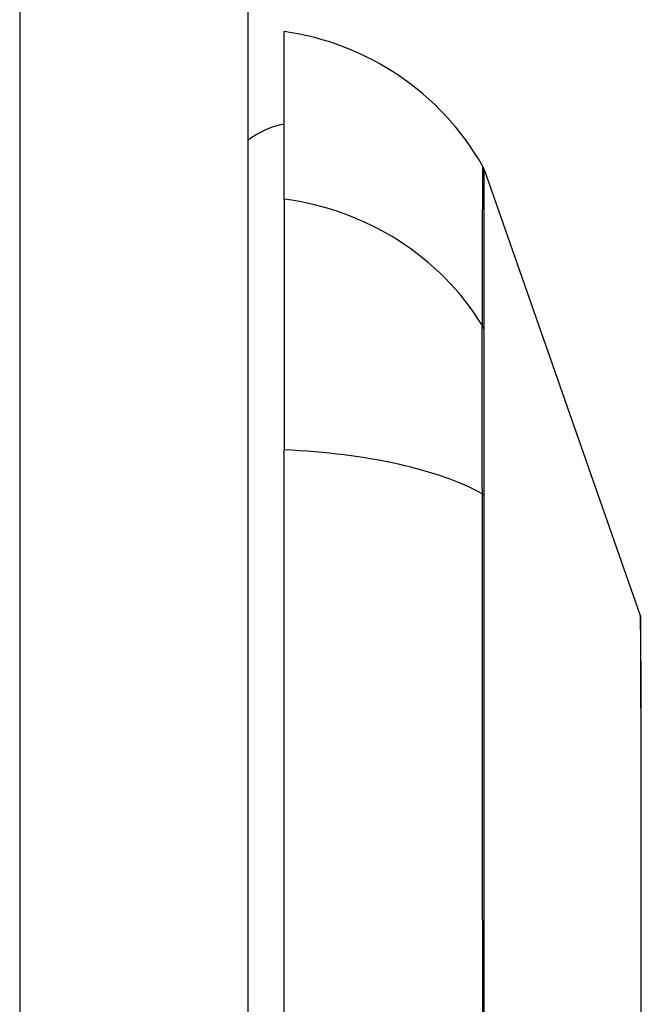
# Model space of a CAD drawing. Header units: inches. Extents: x 18 to 388, y 34 to 188.
# Tile 64 of 159: x 117.905 to 118.175, y 129.61 to 130.038. Entities that reach past the tile are written whole.
import ezdxf

# ---------------------------------------------------------------- set-up
doc = ezdxf.new("R2010")
doc.units = ezdxf.units.IN
doc.header["$MEASUREMENT"] = 0
doc.layers.add('Visible Edges(ANSI)', color=7, linetype='Continuous', lineweight=25)
doc.layers.add('Visible Tangent Edges(ANSI)', color=7, linetype='Continuous', lineweight=25)

msp = doc.modelspace()

# ---------------------------------------------------------------- linework, layer by layer
at = {"layer": 'Visible Edges(ANSI)'}
for p, q in [((118.003689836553, 130.7471748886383), (118.003689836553, 94.02717488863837)), ((118.0194378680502, 129.959648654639), (118.0194378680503, 130.0324111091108)), ((118.1063450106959, 129.9725189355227), (118.1740823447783, 129.7789836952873)), ((118.0194378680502, 129.959648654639), (118.0194378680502, 129.8508629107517)), ((118.0194378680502, 128.993486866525), (118.0194378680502, 129.8508629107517))]:
    msp.add_line(p, q, dxfattribs=at)
at = {"layer": 'Visible Edges(ANSI)', "flags": 128}
msp.add_lwpolyline([(118.1744793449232, 129.6054404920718), (118.1744960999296, 129.6201271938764), (118.1745127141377, 129.63432893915), (118.1745289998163, 129.6480396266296), (118.1745418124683, 129.6612080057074), (118.1745459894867, 129.6737828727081), (118.1745414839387, 129.6857480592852), (118.1745283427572, 129.6970851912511), (118.1745119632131, 129.7077536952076), (118.174495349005, 129.7177313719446), (118.1744785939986, 129.7270214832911), (118.1744618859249, 129.7355962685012), (118.1744455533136, 129.7434215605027), (118.174429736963, 129.7504687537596), (118.1744148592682, 129.7567151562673), (118.174401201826, 129.7621460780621), (118.1743889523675, 129.7667685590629), (118.1743784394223, 129.7705753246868), (118.1743699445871, 129.7735474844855), (118.1743637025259, 129.7756741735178), (118.1743599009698, 129.7769487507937), (118.1743585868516, 129.7773728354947)], dxfattribs=at)
at = {"layer": 'Visible Edges(ANSI)'}
for centre, radius, start, end in [((118.0031199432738, 129.9154335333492), 0.1181102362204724, 29.8168854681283, 82.05870349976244), ((118.0273118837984, 129.9536709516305), 0.0393700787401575, 101.5369590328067, 126.8698976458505), ((118.0970550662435, 129.9692674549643), 0.0098425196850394, 19.29004621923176, 29.81688546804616), ((118.1694373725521, 129.7773579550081), 0.0049212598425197, 0.1731447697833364, 19.29004621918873)]:
    msp.add_arc(centre, radius, start, end, dxfattribs=at)
at = {"layer": 'Visible Tangent Edges(ANSI)'}
for p, q in [((117.904689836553, 130.7471748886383), (117.904689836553, 94.02717488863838)), ((118.1063450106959, 129.9725189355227), (118.1740823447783, 129.7789836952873)), ((118.1063811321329, 129.902730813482), (118.1063806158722, 129.9028994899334)), ((118.1063806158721, 129.830510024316), (118.1063811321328, 129.8309821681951))]:
    msp.add_line(p, q, dxfattribs=at)
at = {"layer": 'Visible Tangent Edges(ANSI)', "flags": 128}
for points in [[(118.1055945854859, 129.9741635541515), (118.1055941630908, 129.9740423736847), (118.1055928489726, 129.9736797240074), (118.1055905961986, 129.973075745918), (118.1055874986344, 129.9722295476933), (118.1055835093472, 129.9711404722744), (118.1055786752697, 129.969808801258), (118.1055730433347, 129.968234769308), (118.1055666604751, 129.9664187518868), (118.1055595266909, 129.9643609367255), (118.1055516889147, 129.9620616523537), (118.1055431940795, 129.9595211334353), (118.105534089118, 129.9567397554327), (118.1055243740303, 129.9537178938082), (118.105514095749, 129.9504570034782), (118.1055033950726, 129.9469584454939), (118.1054922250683, 129.9432237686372), (118.1054806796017, 129.9392543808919), (118.1054688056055, 129.9350518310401), (118.1054566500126, 129.9306176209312), (118.1054442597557, 129.925953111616), (118.1054316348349, 129.9210591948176), (118.1054188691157, 129.9159329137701), (118.1054081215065, 129.9105729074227), (118.1053924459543, 129.9049929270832)], [(118.1063806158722, 129.9028994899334), (118.1063800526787, 129.9085082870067), (118.1063792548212, 129.9138852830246), (118.1063782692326, 129.9190354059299), (118.1063770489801, 129.9239539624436), (118.1063755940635, 129.9286437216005), (118.1063739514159, 129.9331036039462), (118.1063721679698, 129.9373319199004), (118.1063702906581, 129.9413270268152), (118.1063682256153, 129.9450871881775), (118.1063661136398, 129.9486108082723), (118.1063639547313, 129.9518961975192), (118.1063617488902, 129.9549416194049), (118.1063595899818, 129.9577455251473), (118.1063574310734, 129.9603072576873), (118.1063553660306, 129.9626263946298), (118.1063534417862, 129.9647025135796), (118.1063516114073, 129.9665351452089), (118.1063499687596, 129.9681238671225), (118.1063485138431, 129.9694683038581), (118.1063472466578, 129.9705679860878), (118.1063462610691, 129.9714224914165), (118.1063456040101, 129.9720319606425), (118.1063451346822, 129.9723972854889), (118.1063449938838, 129.9725189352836)], [(118.1053924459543, 129.9049929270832), (118.1053809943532, 129.9034589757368), (118.1053707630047, 129.9017669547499), (118.105361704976, 129.8999196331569), (118.1053537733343, 129.8979198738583), (118.1053469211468, 129.8957703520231), (118.1053410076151, 129.8934738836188), (118.1053360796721, 129.8910338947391), (118.1053320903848, 129.8884543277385), (118.1053289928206, 129.885739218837), (118.1053268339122, 129.8828926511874), (118.1053255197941, 129.8799186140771), (118.1053250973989, 129.876821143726), (118.1053255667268, 129.8736042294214), (118.105326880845, 129.8702719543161), (118.1053289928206, 129.8668289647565), (118.1053319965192, 129.8632807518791), (118.1053358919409, 129.8596327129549), (118.1053407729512, 129.8558902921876), (118.1053466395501, 129.8520589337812), (118.1053535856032, 129.8481440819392), (118.1053615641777, 129.8441512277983), (118.1053706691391, 129.8400857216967), (118.1053809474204, 129.8359531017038), (118.1053924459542, 129.8317588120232)], [(118.1063811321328, 129.8309821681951), (118.1063812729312, 129.8350760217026), (118.1063812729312, 129.8391083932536), (118.1063811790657, 129.8430744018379), (118.1063809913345, 129.8469689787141), (118.1063807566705, 129.8507871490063), (118.1063804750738, 129.8545239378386), (118.1063801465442, 129.8581742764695), (118.1063798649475, 129.8617332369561), (118.1063796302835, 129.8651957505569), (118.1063794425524, 129.8685569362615), (118.1063793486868, 129.8718116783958), (118.106379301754, 129.8749556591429), (118.1063793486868, 129.8779851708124), (118.1063794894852, 129.8808964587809), (118.1063796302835, 129.8836858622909), (118.1063798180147, 129.8863496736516), (118.1063800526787, 129.8888842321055), (118.1063802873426, 129.8912858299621), (118.1063805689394, 129.8935507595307), (118.1063808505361, 129.8956759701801), (118.1063810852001, 129.8976590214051), (118.1063812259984, 129.8994974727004), (118.1063812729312, 129.9011888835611), (118.1063811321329, 129.902730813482)], [(118.1053924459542, 129.8317588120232), (118.1054198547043, 129.7988101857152), (118.1054443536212, 129.765505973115), (118.1054689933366, 129.7318805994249), (118.1054924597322, 129.6979726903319), (118.1055143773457, 129.663821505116), (118.1055343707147, 129.6294674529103), (118.1055520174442, 129.5949514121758), (118.1055669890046, 129.560314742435), (118.1055789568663, 129.525598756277), (118.1055876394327, 129.4908549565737), (118.1055928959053, 129.4561185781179), (118.1055945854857, 129.4213918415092), (118.1055927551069, 129.3866763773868), (118.1055872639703, 129.3519729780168), (118.1055783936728, 129.3173119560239), (118.1055663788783, 129.2827334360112), (118.1055514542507, 129.2482775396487), (118.105533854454, 129.2139842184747), (118.1055139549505, 129.1798588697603), (118.1054921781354, 129.1459152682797), (118.1054688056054, 129.1121930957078), (118.1054442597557, 129.0787157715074), (118.1054188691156, 129.0455066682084)], [(118.1063792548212, 129.0466282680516), (118.10637704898, 129.0797145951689), (118.1063739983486, 129.1130735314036), (118.1063702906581, 129.1466821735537), (118.1063661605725, 129.1805167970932), (118.1063617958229, 129.2145377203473), (118.1063575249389, 129.2487314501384), (118.1063534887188, 129.2830916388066), (118.1063500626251, 129.3175776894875), (118.1063473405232, 129.3521488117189), (118.1063456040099, 129.3867642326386), (118.1063450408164, 129.4213928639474), (118.1063456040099, 129.4560327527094), (118.1063471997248, 129.490681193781), (118.1063498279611, 129.5253349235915), (118.1063533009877, 129.5599579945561), (118.1063573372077, 129.5944982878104), (118.1063617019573, 129.6289138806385), (118.1063661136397, 129.6631631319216), (118.1063702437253, 129.6972049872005), (118.1063739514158, 129.7309989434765), (118.1063770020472, 129.7645060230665), (118.1063792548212, 129.7976814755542), (118.1063806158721, 129.830510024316)], [(118.1740823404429, 129.7789836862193), (118.1740832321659, 129.7788305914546), (118.1740858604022, 129.7783726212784), (118.1740901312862, 129.7776118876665), (118.1740959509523, 129.7765504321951), (118.1741032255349, 129.7751902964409), (118.1741119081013, 129.7735335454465), (118.174121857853, 129.7715822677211), (118.1741330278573, 129.7693385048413), (118.1741452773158, 129.7668042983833), (118.1741585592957, 129.76398171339), (118.1741727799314, 129.7608718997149), (118.1741877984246, 129.7574711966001), (118.174203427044, 129.7537825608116), (118.174219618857, 129.7498103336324), (118.174236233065, 129.7455589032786), (118.1742531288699, 129.7410325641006), (118.174270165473, 129.736236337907), (118.174287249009, 129.7311794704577), (118.1743042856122, 129.7258673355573), (118.1743212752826, 129.7203044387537), (118.1743380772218, 129.714495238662), (118.1743546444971, 129.7084441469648), (118.1743709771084, 129.702155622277), (118.1743869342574, 129.6956341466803)], [(118.1743869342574, 129.6956341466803), (118.1743908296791, 129.693936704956), (118.1743943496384, 129.6922247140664), (118.1743974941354, 129.6904982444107), (118.1744003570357, 129.6887573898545), (118.1744028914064, 129.6870022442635), (118.1744050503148, 129.6852328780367), (118.1744068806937, 129.6834493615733), (118.1744084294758, 129.6816518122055), (118.1744096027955, 129.6798402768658), (118.1744104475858, 129.67801484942), (118.1744109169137, 129.6761756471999), (118.1744111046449, 129.6743227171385), (118.1744109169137, 129.6724561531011), (118.1744104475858, 129.6705760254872), (118.1744096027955, 129.6686824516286), (118.1744084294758, 129.6667754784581), (118.1744069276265, 129.6648551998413), (118.1744050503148, 129.6629217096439), (118.1744028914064, 129.6609751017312), (118.1744003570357, 129.6590154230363), (118.1743975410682, 129.657042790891), (118.1743943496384, 129.6550572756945), (118.1743908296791, 129.653058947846), (118.1743869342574, 129.6510479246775)], [(118.1743869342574, 129.6510479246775), (118.1743545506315, 129.6348539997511), (118.174320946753, 129.6179265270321), (118.1742867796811, 129.6003229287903)]]:
    msp.add_lwpolyline(points, dxfattribs=at)
at = {"layer": 'Visible Tangent Edges(ANSI)'}
msp.add_arc((118.1694373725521, 129.7773579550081), 0.0049212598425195, 0.1731448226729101, 19.29004621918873, dxfattribs=at)
for centre, major_axis, ratio, start_param, end_param in [((118.0031199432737, 129.8492224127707), (0.1181102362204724, -9.95e-14), 0.943994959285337, 0.5238348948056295, 1.432194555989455), ((118.0968697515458, 129.9003453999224), (0.009842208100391, -7.83164027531e-05), 0.9454627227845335, 0.2676452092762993, 0.5313521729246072), ((118.0031199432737, 129.8122650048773), (0.1181102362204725, -1.2e-14), 0.3299598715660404, 0.5238348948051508, 1.432194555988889), ((118.0968697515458, 129.8301343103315), (0.0098424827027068, 2.69814243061e-05), 0.3257200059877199, 0.2592292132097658, 0.5229361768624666)]:
    msp.add_ellipse(centre, major_axis=major_axis, ratio=ratio, start_param=start_param, end_param=end_param, dxfattribs=at)

doc.saveas('drawing.dxf')
